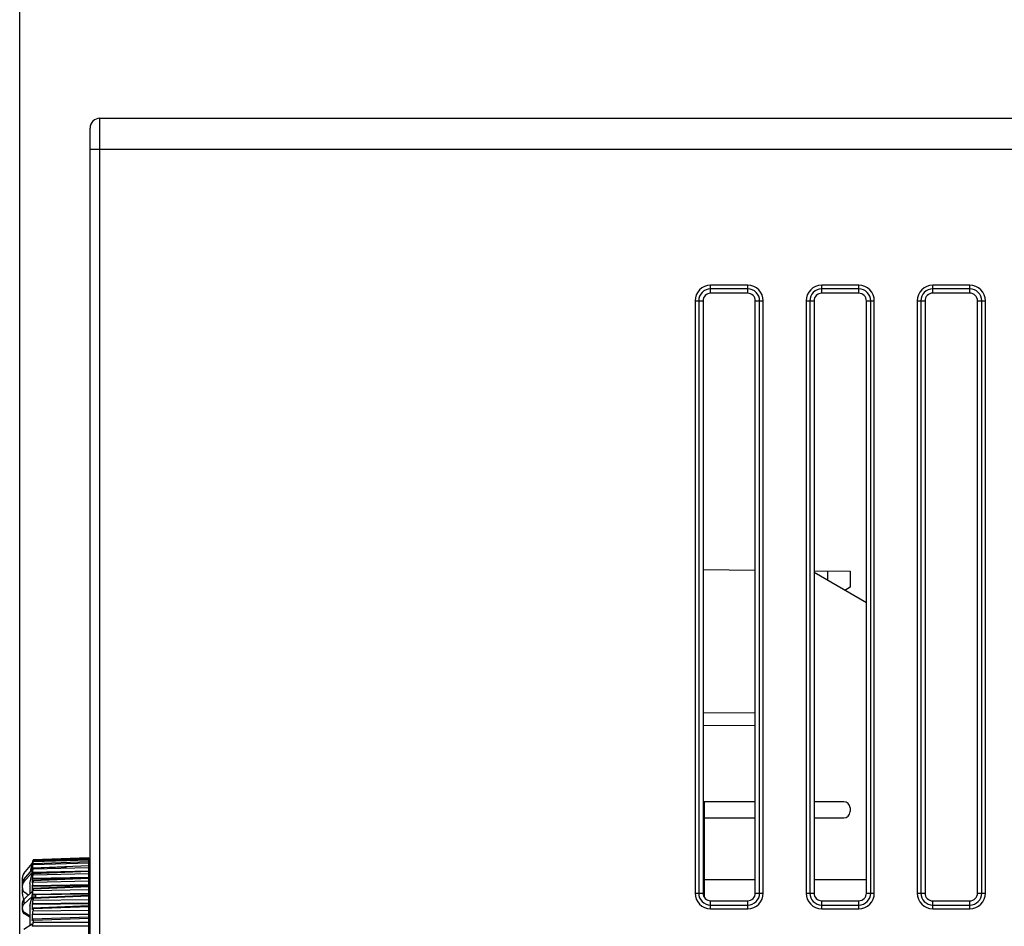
# Model space of a CAD drawing. Header units: millimetres. Extents: x 0 to 1700, y 17 to 1205.
# Tile 45 of 51: x 501 to 580, y 1020 to 1093. Entities that reach past the tile are written whole.
import ezdxf

# ---------------------------------------------------------------- set-up
doc = ezdxf.new("R2010")
doc.units = ezdxf.units.MM
doc.header["$LTSCALE"] = 77.505185
doc.header["$PDMODE"] = 3
doc.header["$PDSIZE"] = 0.3125
doc.layers.get('0').update_dxf_attribs({"linetype": 'CONTINUOUS'})
doc.layers.get('Defpoints').update_dxf_attribs({"linetype": 'CONTINUOUS'})
doc.styles.get("Standard").update_dxf_attribs({"font": 'arial.ttf'})
doc.dimstyles.new('DIMSTYLE_1', dxfattribs={"dimtxt": 10, "dimasz": 3, "dimexe": 1.5, "dimexo": 3, "dimgap": 2.5, "dimtad": 1, "dimdec": 1, "dimzin": 0, "dimdsep": 46, "dimtxsty": 'Standard', "dimblk": '_FILLED', "dimblk1": '_FILLED', "dimblk2": '_FILLED', "dimcen": 0.09, "dimadec": 1, "dimazin": 0, "dimtp": 0.1, "dimtm": 0.1, "dimtfac": 1, "dimtdec": 1, "dimtofl": 0, "dimtmove": 0, "dimatfit": 3, "dimldrblk": '_FILLED', "dimfxl": 1, "dimtolj": 1, "dimtzin": 0, "dimarcsym": 0})

# ---------------------------------------------------------------- blocks, each defined once
blk = doc.blocks.new('_FILLED')
at = {"color": 0, "linetype": 'ByBlock'}
blk.add_solid([(0, 0), (-1, 0.25), (-1, -0.25)], dxfattribs=at)
blk = doc.blocks.new('*D3')
at = {"color": 0, "linetype": 'Continuous', "lineweight": -2, "transparency": 16777216}
for p, q in [((500.617, 997.494), (500.617, 1130.784)), ((780.617, 1117.284), (780.617, 1130.784)), ((777.617, 1129.284), (503.617, 1129.284))]:
    blk.add_line(p, q, dxfattribs=at)
at = {"layer": 'Defpoints', "color": 0, "linetype": 'Continuous', "transparency": 16777216}
for p in [(500.617, 1129.284), (780.617, 1114.284), (500.617, 994.494)]:
    blk.add_point(p, dxfattribs=at)
at = {"color": 0, "linetype": 'Continuous', "lineweight": -2, "transparency": 16777216, "xscale": 3, "yscale": 3, "zscale": 3, "rotation": 180}
blk.add_blockref('_FILLED', (500.617, 1129.284), dxfattribs=at)
at = {"color": 0, "linetype": 'Continuous', "lineweight": -2, "transparency": 16777216, "xscale": 3, "yscale": 3, "zscale": 3}
blk.add_blockref('_FILLED', (780.617, 1129.284), dxfattribs=at)
at = {"color": 0, "linetype": 'Continuous', "transparency": 16777216, "insert": (640.803, 1145.118), "char_height": 10, "width": 10.07435, "attachment_point": 2, "line_spacing_factor": 0.9}
blk.add_mtext('\\A1;D', dxfattribs=at)

msp = doc.modelspace()

# ---------------------------------------------------------------- linework, layer by layer
at = {"linetype": 'Continuous'}
for p, q in [((507.117, 998.428), (507.117, 1085.284)), ((507.117, 1085.284), (675.817, 1085.284)), ((506.317, 998.431), (506.317, 1084.484)), ((506.317, 1082.784), (675.817, 1082.784)), ((556.617, 1071.101), (556.617, 1071.75)), ((559.617, 1071.75), (556.617, 1071.75)), ((559.617, 1071.103), (559.617, 1071.75)), ((565.617, 1071.107), (565.617, 1071.75)), ((568.617, 1071.75), (565.617, 1071.75)), ((568.617, 1071.108), (568.617, 1071.75)), ((574.617, 1071.112), (574.617, 1071.75)), ((577.617, 1071.75), (574.617, 1071.75)), ((577.617, 1071.114), (577.617, 1071.75)), ((559.617, 1071.452), (556.617, 1071.452)), ((559.617, 1071.103), (556.617, 1071.101)), ((568.617, 1071.452), (565.617, 1071.452)), ((568.617, 1071.108), (565.617, 1071.107)), ((577.617, 1071.452), (574.617, 1071.452)), ((577.617, 1071.114), (574.617, 1071.112)), ((555.352, 1070.484), (555.352, 1022.484)), ((555.352, 1070.484), (556.001, 1070.484)), ((555.649, 1070.484), (555.649, 1022.484)), ((556.001, 1070.484), (556.001, 1022.484)), ((560.236, 1022.484), (560.236, 1070.484)), ((560.236, 1070.484), (560.882, 1070.484)), ((560.585, 1022.484), (560.585, 1070.484)), ((560.882, 1022.484), (560.882, 1070.484)), ((564.352, 1070.484), (564.352, 1022.484)), ((564.352, 1070.484), (564.995, 1070.484)), ((564.649, 1070.484), (564.649, 1022.484)), ((564.995, 1070.484), (564.995, 1022.484)), ((569.241, 1022.484), (569.241, 1070.484)), ((569.241, 1070.484), (569.882, 1070.484)), ((569.585, 1022.484), (569.585, 1070.484)), ((569.882, 1022.484), (569.882, 1070.484)), ((573.352, 1070.484), (573.352, 1022.484)), ((573.352, 1070.484), (573.989, 1070.484)), ((573.649, 1070.484), (573.649, 1022.484)), ((573.989, 1070.484), (573.989, 1022.484)), ((578.247, 1022.484), (578.247, 1070.484)), ((578.247, 1070.484), (578.882, 1070.484)), ((578.585, 1022.484), (578.585, 1070.484)), ((578.882, 1022.484), (578.882, 1070.484)), ((560.236, 1048.64), (556.001, 1048.677)), ((564.995, 1048.598), (567.917, 1048.573)), ((566.091, 1048.589), (566.091, 1047.829)), ((567.917, 1048.573), (567.917, 1047.268)), ((569.241, 1046.01), (564.995, 1048.462)), ((567.917, 1047.268), (567.495, 1047.019)), ((556.001, 1037.128), (560.236, 1037.106)), ((560.236, 1036.063), (556.001, 1036.041)), ((560.236, 1029.884), (556.001, 1029.884)), ((556.117, 1028.584), (556.117, 1029.884)), ((567.417, 1029.884), (564.995, 1029.884)), ((567.917, 1029.384), (567.917, 1029.084)), ((556.117, 1023.584), (556.117, 1028.584)), ((556.117, 1028.584), (560.236, 1028.584)), ((564.995, 1028.584), (567.417, 1028.584)), ((500.95, 1024.069), (501.64, 1024.891)), ((501.58, 1024.611), (501.598, 1024.699)), ((501.598, 1024.699), (501.62, 1024.8)), ((501.62, 1024.8), (501.64, 1024.891)), ((501.643, 1024.888), (501.635, 1024.851)), ((501.635, 1024.796), (501.654, 1024.886)), ((501.647, 1024.851), (501.635, 1024.851)), ((501.645, 1024.755), (501.635, 1024.711)), ((501.66, 1024.712), (501.635, 1024.711)), ((501.635, 1024.688), (501.635, 1024.711)), ((501.635, 1024.599), (501.654, 1024.687)), ((501.638, 1024.89), (501.646, 1024.926)), ((501.654, 1024.94), (501.643, 1024.888)), ((501.654, 1024.8), (501.645, 1024.755)), ((501.646, 1024.926), (501.654, 1024.966)), ((501.668, 1025.03), (501.654, 1024.966)), ((501.654, 1024.94), (501.666, 1024.941)), ((501.654, 1024.8), (501.681, 1024.8)), ((501.696, 1024.543), (504.418, 1024.621)), ((506.217, 1024.692), (501.697, 1024.514)), ((506.217, 1025.023), (501.698, 1024.849)), ((501.699, 1024.843), (501.698, 1024.849)), ((506.217, 1025.33), (501.699, 1025.169)), ((506.217, 1025.33), (501.699, 1025.169)), ((501.699, 1025.161), (506.217, 1025.313)), ((506.217, 1025.236), (501.699, 1025.068)), ((506.217, 1025.234), (501.699, 1025.066)), ((501.699, 1025.039), (506.217, 1025.18)), ((501.699, 1025.169), (501.699, 1025.161)), ((501.699, 1025.066), (501.699, 1025.068)), ((501.699, 1025.066), (501.699, 1025.039)), ((506.217, 1025.017), (501.699, 1024.843)), ((501.699, 1024.796), (506.217, 1024.926)), ((501.699, 1024.843), (501.699, 1024.796)), ((506.217, 1024.68), (501.699, 1024.502)), ((506.217, 1002.839), (506.217, 1025.33)), ((500.95, 1023.592), (501.637, 1024.371)), ((500.95, 1023.388), (501.638, 1024.153)), ((501.433, 1023.253), (501.594, 1023.959)), ((501.493, 1024.208), (501.58, 1024.611)), ((501.594, 1023.959), (501.638, 1024.153)), ((501.634, 1024.39), (501.635, 1024.423)), ((501.634, 1024.368), (501.634, 1024.39)), ((501.654, 1024.542), (501.635, 1024.456)), ((501.675, 1024.457), (501.635, 1024.456)), ((501.635, 1024.423), (501.635, 1024.456)), ((501.654, 1024.169), (501.635, 1024.086)), ((503.123, 1024.124), (501.635, 1024.086)), ((501.635, 1023.863), (501.654, 1023.945)), ((501.637, 1024.293), (501.637, 1024.371)), ((501.637, 1024.371), (501.654, 1024.371)), ((501.637, 1024.293), (501.653, 1024.367)), ((501.653, 1024.367), (501.654, 1024.373)), ((501.654, 1024.542), (501.696, 1024.543)), ((501.654, 1024.169), (506.217, 1024.286)), ((506.217, 1024.246), (501.695, 1024.067)), ((501.699, 1024.502), (501.697, 1024.514)), ((501.699, 1024.437), (506.217, 1024.552)), ((501.699, 1024.502), (501.699, 1024.437)), ((506.217, 1024.227), (501.699, 1024.047)), ((501.699, 1023.964), (506.217, 1024.064)), ((501.699, 1024.047), (501.699, 1023.964)), ((500.833, 1023.113), (500.833, 1023.748)), ((500.833, 1022.912), (500.833, 1023.086)), ((500.95, 1023.592), (500.95, 1023.388)), ((501.433, 1023.253), (501.433, 1022.427)), ((506.217, 1023.707), (501.635, 1023.608)), ((501.654, 1023.686), (501.635, 1023.608)), ((501.635, 1023.331), (501.654, 1023.41)), ((506.217, 1023.108), (501.635, 1023.024)), ((501.654, 1023.097), (501.635, 1023.024)), ((501.654, 1023.686), (506.217, 1023.788)), ((501.654, 1023.097), (506.217, 1023.183)), ((506.217, 1023.035), (501.69, 1022.857)), ((506.217, 1023.692), (501.693, 1023.513)), ((506.217, 1023.662), (501.699, 1023.482)), ((501.699, 1023.482), (501.699, 1023.382)), ((501.699, 1023.382), (506.217, 1023.467)), ((556.117, 1022.143), (556.117, 1023.584)), ((556.117, 1023.584), (560.236, 1023.584)), ((564.995, 1023.584), (569.241, 1023.584)), ((500.833, 1022.394), (500.833, 1022.859)), ((500.95, 1021.973), (501.638, 1022.62)), ((501.309, 1022.311), (501.012, 1022.549)), ((501.635, 1022.699), (501.654, 1022.772)), ((501.654, 1022.41), (501.637, 1022.348)), ((501.637, 1022.201), (501.637, 1022.348)), ((501.637, 1022.348), (501.834, 1022.346)), ((501.654, 1022.41), (506.217, 1022.479)), ((506.217, 1022.281), (501.687, 1022.108)), ((506.217, 1022.993), (501.699, 1022.815)), ((501.699, 1022.815), (501.699, 1022.699)), ((501.699, 1022.699), (506.217, 1022.766)), ((506.217, 1022.226), (501.699, 1022.052)), ((506.217, 1022.41), (501.834, 1022.346)), ((501.834, 1022.346), (501.936, 1022.281)), ((501.936, 1022.191), (501.936, 1022.281)), ((555.352, 1022.484), (556.001, 1022.484)), ((560.236, 1022.484), (560.882, 1022.484)), ((564.352, 1022.484), (564.995, 1022.484)), ((569.241, 1022.484), (569.882, 1022.484)), ((573.352, 1022.484), (573.989, 1022.484)), ((578.247, 1022.484), (578.882, 1022.484)), ((500.833, 1021.102), (500.833, 1021.723)), ((500.95, 1021.586), (501.637, 1022.201)), ((500.95, 1021.973), (500.95, 1021.586)), ((501.433, 1021.469), (501.578, 1021.988)), ((501.433, 1021.469), (501.433, 1019.838)), ((501.578, 1021.988), (501.597, 1022.055)), ((501.597, 1022.055), (501.634, 1022.19)), ((501.634, 1022.19), (501.936, 1022.191)), ((501.634, 1022.117), (501.634, 1022.19)), ((501.635, 1021.972), (501.653, 1022.035)), ((501.654, 1021.632), (501.635, 1021.572)), ((506.217, 1021.621), (501.635, 1021.572)), ((501.637, 1022.201), (501.936, 1022.194)), ((501.653, 1022.035), (501.654, 1022.039)), ((501.654, 1021.632), (506.217, 1021.683)), ((506.217, 1021.44), (501.684, 1021.273)), ((501.699, 1022.052), (501.699, 1021.921)), ((501.699, 1021.921), (506.217, 1021.971)), ((556.617, 1021.219), (556.617, 1021.868)), ((556.617, 1021.868), (559.617, 1021.866)), ((556.617, 1021.517), (559.617, 1021.517)), ((559.617, 1021.219), (559.617, 1021.866)), ((565.617, 1021.219), (565.617, 1021.862)), ((565.617, 1021.862), (568.617, 1021.86)), ((565.617, 1021.517), (568.617, 1021.517)), ((568.617, 1021.219), (568.617, 1021.86)), ((574.617, 1021.219), (574.617, 1021.856)), ((574.617, 1021.856), (577.617, 1021.854)), ((574.617, 1021.517), (577.617, 1021.517)), ((577.617, 1021.219), (577.617, 1021.854)), ((501.012, 1020.806), (501.012, 1020.899)), ((501.433, 1020.617), (501.012, 1020.899)), ((501.433, 1020.528), (501.012, 1020.806)), ((501.635, 1021.158), (501.654, 1021.219)), ((501.654, 1020.771), (501.635, 1020.718)), ((506.217, 1020.749), (501.635, 1020.718)), ((501.654, 1020.771), (506.217, 1020.804)), ((506.217, 1021.37), (501.699, 1021.202)), ((501.699, 1021.202), (501.699, 1021.058)), ((501.699, 1021.058), (506.217, 1021.089)), ((556.617, 1021.219), (559.617, 1021.219)), ((565.617, 1021.219), (568.617, 1021.219)), ((574.617, 1021.219), (577.617, 1021.219)), ((501.64, 1019.969), (500.95, 1019.532)), ((501.635, 1020.267), (501.654, 1020.321)), ((501.635, 1020.267), (501.635, 1020.321)), ((501.654, 1019.837), (501.638, 1019.797)), ((501.654, 1019.837), (506.217, 1019.851)), ((506.217, 1020.521), (501.68, 1020.361)), ((506.217, 1020.434), (501.699, 1020.274)), ((501.699, 1020.274), (501.699, 1020.118)), ((501.699, 1020.118), (506.217, 1020.13)), ((506.217, 1019.804), (501.635, 1019.792)), ((501.638, 1019.792), (501.638, 1019.797))]:
    msp.add_line(p, q, dxfattribs=at)
for centre, radius, start, end in [((507.117, 1084.484), 0.8, 90, 180), ((556.617, 1070.484), 1.265, 90, 180), ((559.617, 1070.484), 1.265, 0, 90), ((565.617, 1070.484), 1.265, 90, 180), ((568.617, 1070.484), 1.265, 0, 90), ((574.617, 1070.484), 1.265, 90, 180), ((577.617, 1070.484), 1.265, 0, 90), ((556.617, 1070.484), 0.968, 90, 180), ((559.617, 1070.484), 0.968, 0, 90), ((565.617, 1070.484), 0.968, 90, 180), ((568.617, 1070.484), 0.968, 0, 90), ((574.617, 1070.484), 0.968, 90, 180), ((577.617, 1070.484), 0.968, 0, 90), ((567.417, 1029.384), 0.5, 0, 90), ((567.417, 1029.084), 0.5, 270, 360), ((502.106, 1024.823), 0.471, 176.69757, 183.30243), ((503.643, 1024.655), 2.009, 179.0703, 181.60084), ((487.903, 1027.901), 14.067, 347.84977, 348.11943), ((496.079, 1026.019), 5.707, 347.6609, 348.32601), ((505.654, 1023.814), 4.094, 167.40238, 167.67777), ((517.169, 1021.709), 15.853, 167.5265, 167.90719), ((496.501, 1025.933), 5.277, 348.3182, 349.01106), ((509.634, 1023.974), 8, 179.19772, 179.73232), ((509.623, 1023.975), 7.988, 179.73238, 180.26762), ((509.62, 1023.975), 7.986, 180.26768, 180.80292), ((505.742, 1024.262), 4.105, 179.56175, 181.52804), ((513.809, 1023.469), 12.175, 179.34977, 180.21669), ((513.8, 1023.469), 12.166, 180.21688, 180.65052), ((518.551, 1022.862), 16.916, 179.44836, 180.18384), ((518.541, 1022.862), 16.907, 180.18399, 180.55183), ((517.077, 1022.408), 15.441, 179.21312, 180.22253), ((556.617, 1022.484), 1.265, 180, 270), ((556.617, 1022.484), 0.968, 180, 270), ((559.617, 1022.484), 1.265, 270, 360), ((559.617, 1022.484), 0.968, 270, 360), ((565.617, 1022.484), 1.265, 180, 270), ((565.617, 1022.484), 0.968, 180, 270), ((568.617, 1022.484), 1.265, 270, 360), ((568.617, 1022.484), 0.968, 270, 360), ((574.617, 1022.484), 1.265, 180, 270), ((574.617, 1022.484), 0.968, 180, 270), ((577.617, 1022.484), 1.265, 270, 360), ((577.617, 1022.484), 0.968, 270, 360), ((523.635, 1022.157), 22.001, 180.1053, 180.48374), ((528.87, 1021.365), 27.235, 179.56525, 180.14489), ((528.862, 1021.365), 27.227, 180.14499, 180.43484), ((533.994, 1020.493), 32.36, 179.60117, 180.30374), ((530.228, 1019.551), 28.591, 179.16181, 179.50677)]:
    msp.add_arc(centre, radius, start, end, dxfattribs=at)
for centre, major_axis, ratio, start_param, end_param in [((556.617, 1070.484), (0.616, 0), 1, 1.571439, 3.141593), ((559.617, 1070.484), (0.618, 0), 1, 0, 1.571439), ((565.617, 1070.484), (0.622, 0), 1, 1.571439, 3.141593), ((568.617, 1070.484), (0.624, 0), 1, 0, 1.571439), ((574.617, 1070.484), (0.628, 0), 1, 1.571439, 3.141593), ((577.617, 1070.484), (0.63, 0), 1, 0, 1.571439), ((501.333, 1023.748), (0.372, 0.334), 0.999733, 1.712279, 2.410411), ((501.333, 1023.293), (0.498, 0.051), 0.941126, 2.346553, 3.044685), ((501.333, 1023.081), (0.498, -0.051), 0.941126, 2.540369, 3.2385), ((501.333, 1022.906), (0.498, -0.051), 0.941126, -3.044685, -2.17202), ((501.833, 1022.394), (0.744, 0.668), 0.999733, 8.693596, 9.14777), ((507.717, 1022.592), (1.255, -0.822), 0.999928, -2.486905, -2.210679), ((556.617, 1022.484), (0.616, 0), 1, -3.141593, -1.571439), ((559.617, 1022.484), (0.618, 0), 1, -1.571439, 0), ((565.617, 1022.484), (0.622, 0), 1, -3.141593, -1.571439), ((568.617, 1022.484), (0.624, 0), 1, -1.571439, 0), ((574.617, 1022.484), (0.628, 0), 1, -3.141593, -1.571439), ((577.617, 1022.484), (0.63, 0), 1, -1.571439, 0), ((501.333, 1021.734), (0.5, 0.027), 0.769966, 2.401348, 3.099479), ((501.333, 1021.329), (0.5, -0.027), 0.769966, 2.485574, 3.183706), ((501.333, 1021.187), (0.5, -0.027), 0.769966, -3.099479, -2.226815), ((501.333, 1021.091), (0.5, -0.027), 0.760216, -3.100753, -2.228088), ((141.818, 1016.383), (607.37, -3.832), 0.01302, 0.92722, 0.927426)]:
    msp.add_ellipse(centre, major_axis=major_axis, ratio=ratio, start_param=start_param, end_param=end_param, dxfattribs=at)
for points, knots in [([(501.69, 1025.041), (501.688, 1025.032), (501.675, 1024.98), (501.664, 1024.928), (501.654, 1024.886)], [0, 0, 0, 0, 0.187297, 1, 1, 1, 1]), ([(501.654, 1024.542), (501.666, 1024.593), (501.681, 1024.666), (501.694, 1024.751), (501.699, 1024.784), (501.699, 1024.796)], [0, 0, 0, 0, 0.614242, 0.85755, 1, 1, 1, 1]), ([(501.681, 1024.799), (501.679, 1024.792), (501.671, 1024.762), (501.664, 1024.731), (501.659, 1024.707)], [0, 0, 0, 0, 0.215896, 1, 1, 1, 1]), ([(501.668, 1025.005), (501.671, 1025.02), (501.681, 1025.068), (501.691, 1025.115), (501.697, 1025.147)], [0, 0, 0, 0, 0.319548, 1, 1, 1, 1]), ([(501.681, 1024.927), (501.686, 1024.952), (501.692, 1024.989), (501.699, 1025.026), (501.699, 1025.039)], [0, 0, 0, 0, 0.664559, 1, 1, 1, 1]), ([(501.691, 1024.833), (501.69, 1024.831), (501.686, 1024.819), (501.683, 1024.808), (501.681, 1024.799)], [0, 0, 0, 0, 0.203356, 1, 1, 1, 1]), ([(501.698, 1024.849), (501.696, 1024.849), (501.694, 1024.841), (501.692, 1024.837), (501.691, 1024.833)], [0, 0, 0, 0, 0.282849, 1, 1, 1, 1]), ([(501.697, 1025.147), (501.697, 1025.149), (501.698, 1025.154), (501.699, 1025.158), (501.699, 1025.161)], [0, 0, 0, 0, 0.389007, 1, 1, 1, 1]), ([(501.654, 1024.169), (501.667, 1024.221), (501.682, 1024.295), (501.695, 1024.385), (501.699, 1024.422), (501.699, 1024.437)], [0, 0, 0, 0, 0.587179, 0.837268, 1, 1, 1, 1]), ([(501.668, 1024.431), (501.667, 1024.426), (501.662, 1024.407), (501.658, 1024.388), (501.654, 1024.373)], [0, 0, 0, 0, 0.235297, 1, 1, 1, 1]), ([(501.681, 1024.041), (501.679, 1024.035), (501.668, 1024.003), (501.66, 1023.971), (501.654, 1023.945)], [0, 0, 0, 0, 0.195482, 1, 1, 1, 1]), ([(501.654, 1023.686), (501.667, 1023.737), (501.682, 1023.813), (501.695, 1023.906), (501.699, 1023.947), (501.699, 1023.964)], [0, 0, 0, 0, 0.562342, 0.818654, 1, 1, 1, 1]), ([(501.681, 1024.477), (501.68, 1024.473), (501.675, 1024.458), (501.671, 1024.443), (501.668, 1024.431)], [0, 0, 0, 0, 0.220134, 1, 1, 1, 1]), ([(501.697, 1024.514), (501.695, 1024.514), (501.693, 1024.51), (501.69, 1024.503), (501.685, 1024.491), (501.682, 1024.482), (501.681, 1024.477)], [0, 0, 0, 0, 0.090352, 0.287466, 0.593254, 1, 1, 1, 1]), ([(501.695, 1024.067), (501.692, 1024.067), (501.687, 1024.055), (501.683, 1024.047), (501.681, 1024.041)], [0, 0, 0, 0, 0.301766, 1, 1, 1, 1]), ([(501.699, 1024.047), (501.699, 1024.052), (501.699, 1024.057), (501.697, 1024.067), (501.695, 1024.067)], [0, 0, 0, 0, 0.717585, 1, 1, 1, 1]), ([(501.693, 1023.513), (501.689, 1023.513), (501.683, 1023.501), (501.675, 1023.482), (501.664, 1023.449), (501.658, 1023.424), (501.654, 1023.41)], [0, 0, 0, 0, 0.093032, 0.298416, 0.607742, 1, 1, 1, 1]), ([(501.654, 1023.097), (501.668, 1023.148), (501.686, 1023.242), (501.699, 1023.338), (501.699, 1023.382)], [0, 0, 0, 0, 0.539171, 1, 1, 1, 1]), ([(501.699, 1023.482), (501.699, 1023.49), (501.699, 1023.498), (501.696, 1023.513), (501.693, 1023.513)], [0, 0, 0, 0, 0.717038, 1, 1, 1, 1]), ([(501.69, 1022.857), (501.687, 1022.857), (501.68, 1022.848), (501.673, 1022.832), (501.663, 1022.805), (501.658, 1022.784), (501.654, 1022.772)], [0, 0, 0, 0, 0.100165, 0.304036, 0.609382, 1, 1, 1, 1]), ([(501.654, 1022.41), (501.668, 1022.459), (501.687, 1022.555), (501.699, 1022.652), (501.699, 1022.699)], [0, 0, 0, 0, 0.516806, 1, 1, 1, 1]), ([(501.699, 1022.815), (501.699, 1022.826), (501.7, 1022.837), (501.694, 1022.857), (501.69, 1022.857)], [0, 0, 0, 0, 0.715995, 1, 1, 1, 1]), ([(501.687, 1022.108), (501.684, 1022.108), (501.678, 1022.101), (501.667, 1022.079), (501.659, 1022.056), (501.654, 1022.039)], [0, 0, 0, 0, 0.109087, 0.312364, 1, 1, 1, 1]), ([(501.654, 1021.632), (501.669, 1021.678), (501.688, 1021.775), (501.699, 1021.872), (501.699, 1021.921)], [0, 0, 0, 0, 0.494903, 1, 1, 1, 1]), ([(501.699, 1022.052), (501.699, 1022.066), (501.7, 1022.081), (501.693, 1022.108), (501.687, 1022.108)], [0, 0, 0, 0, 0.714502, 1, 1, 1, 1]), ([(501.684, 1021.273), (501.681, 1021.273), (501.675, 1021.268), (501.665, 1021.25), (501.659, 1021.233), (501.654, 1021.219)], [0, 0, 0, 0, 0.120141, 0.32371, 1, 1, 1, 1]), ([(501.654, 1020.771), (501.67, 1020.814), (501.688, 1020.91), (501.699, 1021.007), (501.699, 1021.058)], [0, 0, 0, 0, 0.47302, 1, 1, 1, 1]), ([(501.699, 1021.202), (501.699, 1021.219), (501.699, 1021.239), (501.691, 1021.273), (501.684, 1021.273)], [0, 0, 0, 0, 0.712523, 1, 1, 1, 1]), ([(501.68, 1020.361), (501.675, 1020.361), (501.663, 1020.345), (501.658, 1020.331), (501.654, 1020.321)], [0, 0, 0, 0, 0.333531, 1, 1, 1, 1]), ([(501.654, 1019.837), (501.662, 1019.854), (501.674, 1019.895), (501.692, 1019.989), (501.699, 1020.066), (501.699, 1020.118)], [0, 0, 0, 0, 0.19373, 0.451091, 1, 1, 1, 1]), ([(501.699, 1020.274), (501.699, 1020.295), (501.697, 1020.324), (501.691, 1020.353), (501.684, 1020.361), (501.68, 1020.361)], [0, 0, 0, 0, 0.701203, 0.896713, 1, 1, 1, 1])]:
    msp.add_open_spline(points, degree=3, knots=knots, dxfattribs=at)

# ---------------------------------------------------------------- dimensions: what is measured, and where the dimension line sits
dim = msp.add_linear_dim(base=(500.617, 1129.284), p1=(780.617, 1114.284), p2=(500.617, 994.494), angle=180, text='D', dimstyle='DIMSTYLE_1', dxfattribs=at)
dim.commit()
dim.dimension.update_dxf_attribs({"geometry": '*D3', "text_midpoint": (640.803, 1129.284), "dimtype": 160})

doc.saveas('drawing.dxf')
